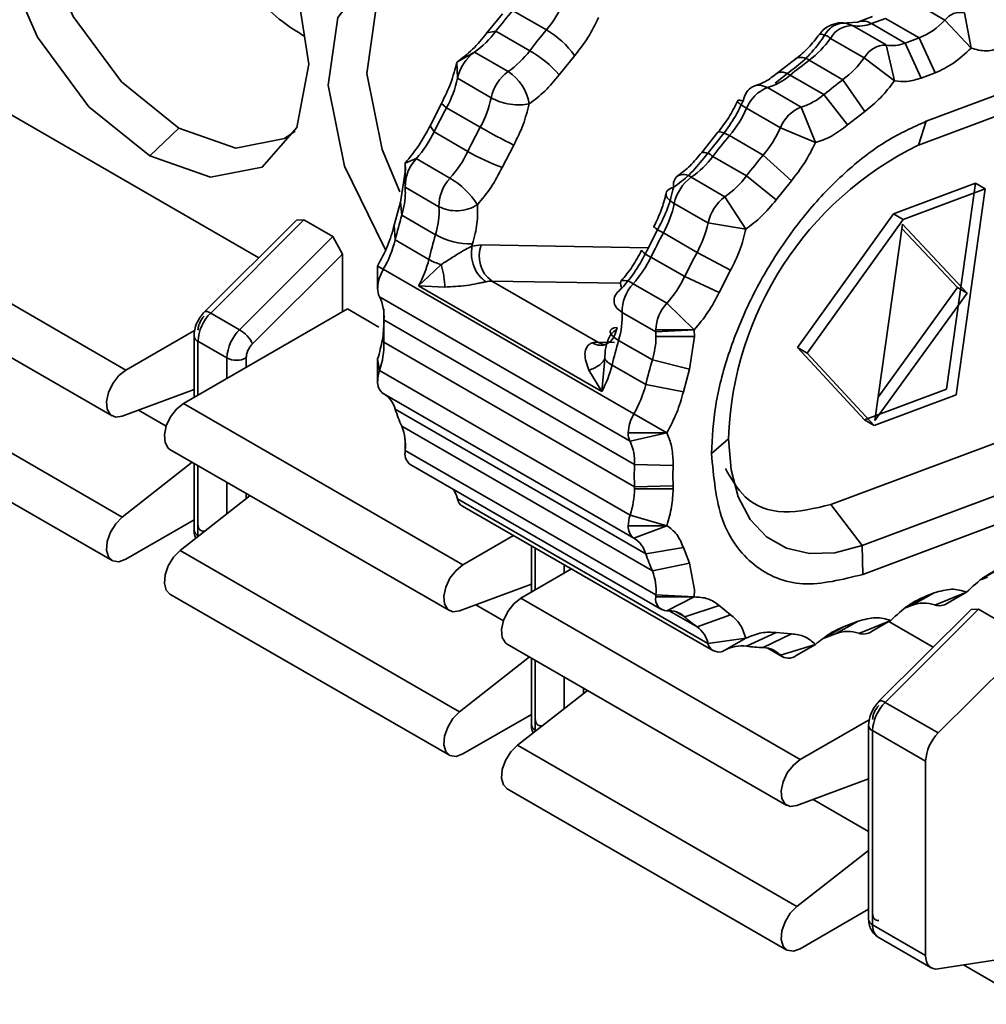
# Model space of a CAD drawing. Header units: millimetres. Extents: x 0 to 420, y 0 to 297.
# Tile 61 of 126: x 323.31 to 324.73, y 120.24 to 121.68. Entities that reach past the tile are written whole.
import ezdxf

# ---------------------------------------------------------------- set-up
doc = ezdxf.new("R2010")
doc.units = ezdxf.units.MM

msp = doc.modelspace()

# ---------------------------------------------------------------- linework, layer by layer
at = {"color": 7, "linetype": 'Continuous', "lineweight": 35}
for p, q in [((324.6372, 121.5313), (325.1943, 121.7394)), ((324.615, 121.7083), (324.6645, 121.6797)), ((324.0797, 121.6653), (324.0302, 121.6939)), ((324.6255, 121.496), (325.182, 121.704)), ((324.0151, 121.6889), (323.9925, 121.6609)), ((324.5378, 121.6771), (324.5363, 121.6765)), ((324.5584, 121.6848), (324.5378, 121.6771)), ((324.5567, 121.6746), (324.5774, 121.6823)), ((324.5774, 121.6823), (324.6268, 121.6538)), ((324.6645, 121.6797), (324.7029, 121.6387)), ((324.7029, 121.6387), (324.6932, 121.6904)), ((323.9925, 121.6609), (324.0057, 121.6634)), ((324.0057, 121.6634), (324.0552, 121.6348)), ((324.5367, 121.6766), (324.5131, 121.6752)), ((324.5784, 121.6432), (324.5289, 121.6718)), ((324.5567, 121.6746), (324.6062, 121.6461)), ((324.4807, 121.6593), (324.4803, 121.659)), ((324.4965, 121.6529), (324.546, 121.6244)), ((324.6062, 121.6461), (324.6268, 121.6538)), ((324.6268, 121.6538), (324.6502, 121.6024)), ((324.5906, 121.5907), (324.5784, 121.6432)), ((324.6062, 121.6461), (324.6296, 121.5947)), ((323.974, 121.6328), (323.9481, 121.618)), ((324.0235, 121.6042), (323.974, 121.6328)), ((324.0986, 121.5996), (324.1212, 121.6277)), ((324.446, 121.6232), (324.4185, 121.6019)), ((324.5149, 121.5923), (324.4654, 121.6209)), ((324.546, 121.6244), (324.5906, 121.5907)), ((323.9481, 121.618), (323.9491, 121.5943)), ((324.4409, 121.607), (324.4152, 121.587)), ((323.9491, 121.5943), (323.9986, 121.5657)), ((324.4375, 121.5991), (324.487, 121.5705)), ((324.547, 121.5458), (324.5149, 121.5923)), ((324.6502, 121.6024), (324.6296, 121.5947)), ((324.4536, 121.5522), (324.4041, 121.5807)), ((324.487, 121.5705), (324.5213, 121.5258)), ((323.9257, 121.5575), (323.909, 121.5248)), ((323.9331, 121.5511), (323.9257, 121.5575)), ((323.9826, 121.5225), (323.9331, 121.5511)), ((324.3735, 121.5503), (324.423, 121.5217)), ((324.4745, 121.5), (324.4536, 121.5522)), ((323.2927, 121.5416), (323.6575, 121.331)), ((324.547, 121.5458), (324.5213, 121.5258)), ((323.5402, 121.5212), (323.4977, 121.4804)), ((323.909, 121.5248), (323.9149, 121.5156)), ((324.423, 121.5217), (324.4745, 121.5)), ((324.6372, 121.5313), (324.6255, 121.496)), ((323.9149, 121.5156), (323.9644, 121.487)), ((324.3315, 121.5152), (324.3076, 121.4855)), ((324.3333, 121.5052), (324.3107, 121.4772)), ((324.3979, 121.4817), (324.3484, 121.5102)), ((324.4972, 120.9689), (325.9301, 121.5043)), ((324.015, 121.4636), (324.0318, 121.4963)), ((323.8887, 121.4764), (323.8724, 121.47)), ((323.9382, 121.4478), (323.8887, 121.4764)), ((324.3239, 121.4797), (324.3734, 121.4511)), ((324.4394, 121.444), (324.3979, 121.4817)), ((323.8728, 121.4601), (323.8724, 121.47)), ((323.8724, 121.47), (323.8724, 121.468)), ((323.8724, 121.4681), (323.8724, 121.4373)), ((323.8728, 121.4601), (323.8654, 121.4124)), ((324.3417, 121.4205), (324.2922, 121.4491)), ((324.3734, 121.4511), (324.4168, 121.4159)), ((323.8725, 121.4345), (323.922, 121.4059)), ((324.4394, 121.444), (324.4168, 121.4159)), ((324.5891, 121.3953), (324.7094, 121.4402)), ((324.7235, 121.4321), (324.6033, 121.3871)), ((324.7094, 121.4402), (324.667, 121.138)), ((324.6811, 121.1298), (324.7235, 121.4321)), ((324.7235, 121.4321), (324.7094, 121.4402)), ((324.3724, 121.3731), (324.3417, 121.4205)), ((323.0523, 121.4028), (323.4624, 121.166)), ((323.8654, 121.4124), (323.8565, 121.379)), ((323.8675, 121.3934), (323.8654, 121.4124)), ((324.2673, 121.4106), (324.3168, 121.382)), ((323.917, 121.3648), (323.8675, 121.3934)), ((324.448, 121.1993), (324.5891, 121.3953)), ((324.6033, 121.3871), (324.5891, 121.3953)), ((323.7129, 121.3862), (323.5778, 121.2514)), ((323.724, 121.3865), (323.5871, 121.2498)), ((323.7129, 121.3862), (323.724, 121.3865)), ((323.724, 121.3865), (323.7664, 121.362)), ((323.8565, 121.379), (323.8578, 121.3571)), ((324.2439, 121.3739), (324.2272, 121.3411)), ((324.3168, 121.382), (324.3724, 121.3731)), ((324.6033, 121.3871), (324.4622, 121.1911)), ((324.5618, 121.0919), (324.6023, 121.3801)), ((324.6015, 121.3741), (324.683, 121.2872)), ((324.6023, 121.3801), (324.6972, 121.279)), ((323.7664, 121.362), (323.6295, 121.2253)), ((323.7664, 121.362), (323.7806, 121.3364)), ((324.3008, 121.3389), (324.2513, 121.3674)), ((323.8578, 121.3571), (323.9073, 121.3285)), ((323.9714, 121.3512), (323.9705, 121.3479)), ((323.9705, 121.3479), (323.9842, 121.3497)), ((323.0323, 121.3355), (323.4424, 121.0987)), ((323.6485, 121.2046), (323.7806, 121.3364)), ((323.7806, 121.3364), (323.7806, 121.2517)), ((324.2331, 121.3319), (324.2826, 121.3033)), ((324.35, 121.3126), (324.3008, 121.3389)), ((323.8404, 121.314), (323.8321, 121.3188)), ((323.8321, 121.2861), (323.8321, 121.3188)), ((323.9069, 121.3033), (323.9253, 121.321)), ((324.2081, 121.1018), (323.8404, 121.314)), ((323.8922, 121.2896), (323.9069, 121.3033)), ((324.2826, 121.3033), (324.3332, 121.2799)), ((324.35, 121.3126), (324.3332, 121.2799)), ((323.8922, 121.2896), (324.1609, 121.1345)), ((323.9306, 121.288), (323.8922, 121.2896)), ((324.1551, 121.207), (323.9995, 121.2968)), ((324.2564, 121.2641), (324.2069, 121.2927)), ((324.5667, 121.1263), (324.683, 121.2872)), ((324.683, 121.2872), (324.6972, 121.279)), ((323.8347, 121.2738), (324.2024, 121.0616)), ((324.6972, 121.279), (324.5618, 121.0919)), ((324.2966, 121.225), (324.2564, 121.2641)), ((323.7876, 121.2558), (323.5472, 121.117)), ((323.5871, 121.2498), (323.6295, 121.2253)), ((323.7876, 121.2558), (323.834, 121.2291)), ((323.841, 121.2559), (323.8413, 121.241)), ((323.841, 121.2232), (323.841, 121.2473)), ((324.1907, 121.2508), (324.2402, 121.2222)), ((324.209, 121.0275), (323.8413, 121.2398)), ((323.5635, 121.2244), (323.4624, 121.166)), ((323.5626, 121.2166), (323.5626, 121.1259)), ((324.1836, 121.2287), (324.1826, 121.2254)), ((324.2401, 121.225), (324.2966, 121.225)), ((324.2402, 121.2222), (324.2966, 121.225)), ((324.2405, 121.2152), (324.297, 121.2152)), ((324.297, 121.2152), (324.2896, 121.1675)), ((324.2966, 121.225), (324.297, 121.2152)), ((323.5684, 121.2084), (323.6109, 121.1839)), ((323.8413, 121.2071), (324.209, 120.9948)), ((324.2352, 121.1811), (324.1857, 121.2097)), ((323.4574, 120.9504), (323.0473, 121.1871)), ((324.5467, 121.093), (324.448, 121.1993)), ((324.4622, 121.1911), (324.448, 121.1993)), ((324.5609, 121.0849), (324.4622, 121.1911)), ((323.8347, 121.1654), (323.8321, 121.1827)), ((323.8321, 121.15), (323.8321, 121.1827)), ((324.1654, 121.1824), (324.1609, 121.1345)), ((324.176, 121.1734), (324.2255, 121.1448)), ((324.2896, 121.1675), (324.2352, 121.1811)), ((324.2024, 120.9531), (323.8347, 121.1654)), ((324.1609, 121.1345), (324.1422, 121.1659)), ((324.2896, 121.1675), (324.2807, 121.1341)), ((324.2255, 121.1448), (324.2807, 121.1341)), ((323.4574, 121.0984), (323.5626, 121.1375)), ((323.8404, 121.1317), (324.2081, 120.9194)), ((324.667, 121.138), (324.5467, 121.093)), ((324.6811, 121.1298), (324.5609, 121.0849)), ((323.0323, 121.1232), (323.4424, 120.8864)), ((323.5472, 121.117), (323.9573, 120.8803)), ((325.0996, 121.1168), (324.5431, 120.9088)), ((324.2255, 120.8965), (323.8578, 121.1088)), ((324.2563, 121.0739), (324.2081, 121.1018)), ((324.5467, 121.093), (324.5609, 121.0849)), ((323.8675, 121.0836), (324.2352, 120.8713)), ((324.2563, 121.0739), (324.1998, 121.0739)), ((324.2024, 121.0616), (324.2563, 121.0739)), ((325.101, 121.0744), (324.5439, 120.8662)), ((323.8724, 121.0454), (323.8724, 121.064)), ((323.8725, 121.0483), (323.8725, 121.0564)), ((324.347, 121.0654), (324.3219, 121.0436)), ((323.5272, 121.0497), (323.9374, 120.813)), ((324.2402, 120.836), (323.8725, 121.0483)), ((323.5601, 121.0307), (323.4574, 120.9504)), ((323.5626, 121.0293), (323.5626, 120.9317)), ((323.8807, 121.0271), (324.2484, 120.8148)), ((324.2656, 121.0262), (324.209, 121.0275)), ((324.2657, 121.0308), (324.2656, 121.0262)), ((324.2656, 121.0262), (324.2653, 121.011)), ((324.2653, 121.011), (324.2656, 120.9961)), ((324.209, 120.9948), (324.2656, 120.9961)), ((324.2091, 120.9916), (324.2657, 120.9916)), ((324.2656, 120.9961), (324.2657, 120.9916)), ((323.645, 120.9818), (323.5423, 120.9014)), ((324.3168, 120.7647), (323.9491, 120.977)), ((324.5431, 120.9088), (324.4972, 120.9689)), ((323.9564, 120.9665), (324.3241, 120.7543)), ((323.4624, 120.8884), (323.5626, 120.9463)), ((323.5613, 120.9455), (323.5626, 120.9448)), ((324.2563, 120.9377), (324.2024, 120.9531)), ((324.2563, 120.9377), (324.1998, 120.9377)), ((324.2081, 120.9194), (324.2563, 120.9377)), ((324.0316, 120.9231), (323.9573, 120.8803)), ((323.9524, 120.6646), (323.5423, 120.9014)), ((324.0576, 120.9081), (324.0576, 120.8402)), ((324.2807, 120.9056), (324.2255, 120.8965)), ((324.2807, 120.9056), (324.2896, 120.8825)), ((324.5431, 120.9088), (324.5439, 120.8662)), ((324.2352, 120.8713), (324.2896, 120.8825)), ((324.2896, 120.8825), (324.297, 120.8434)), ((324.1164, 120.8742), (324.0422, 120.8313)), ((324.7269, 120.862), (324.7181, 120.8587)), ((323.9524, 120.8126), (324.0576, 120.8517)), ((324.297, 120.8434), (324.2966, 120.8331)), ((324.6155, 120.8204), (324.6487, 120.8391)), ((324.6377, 120.835), (324.6487, 120.8391)), ((324.6964, 120.8403), (324.6496, 120.8213)), ((324.6682, 120.824), (324.6962, 120.8402)), ((323.5272, 120.8374), (323.9374, 120.6007)), ((324.0422, 120.8313), (324.4523, 120.5945)), ((324.2966, 120.8331), (324.2401, 120.8331)), ((324.2966, 120.8331), (324.2402, 120.836)), ((324.2564, 120.8129), (324.2966, 120.8331)), ((324.3332, 120.8205), (324.2826, 120.8039)), ((324.3332, 120.8205), (324.35, 120.8071)), ((324.7028, 120.8147), (324.5677, 120.68)), ((324.714, 120.815), (324.577, 120.6784)), ((324.6155, 120.8204), (324.6067, 120.8171)), ((324.7028, 120.8147), (324.714, 120.815)), ((324.714, 120.815), (324.7917, 120.7701)), ((324.3008, 120.7894), (324.35, 120.8071)), ((324.5041, 120.7788), (324.5373, 120.7974)), ((324.5166, 120.7897), (324.5373, 120.7974)), ((324.585, 120.7987), (324.5382, 120.7797)), ((324.5567, 120.7824), (324.5848, 120.7986)), ((324.5823, 120.7971), (324.6474, 120.7595)), ((324.3724, 120.7726), (324.3168, 120.7647)), ((324.3417, 120.7549), (324.3724, 120.7726)), ((324.4168, 120.7809), (324.3734, 120.7609)), ((324.3979, 120.7587), (324.4394, 120.7789)), ((324.4168, 120.7809), (324.4394, 120.7789)), ((324.5041, 120.7788), (324.4859, 120.772)), ((324.7917, 120.7701), (324.6548, 120.6335)), ((324.0222, 120.764), (324.4323, 120.5272)), ((324.4036, 120.7582), (324.4262, 120.7451)), ((324.4745, 120.7634), (324.423, 120.7477)), ((324.4462, 120.7471), (324.4745, 120.7634)), ((324.0551, 120.745), (323.9524, 120.6646)), ((324.0576, 120.7436), (324.0576, 120.6459)), ((324.14, 120.696), (324.0373, 120.6156)), ((324.6548, 120.6335), (324.577, 120.6784)), ((323.9573, 120.6027), (324.0576, 120.6605)), ((324.0563, 120.6598), (324.0576, 120.6591)), ((324.5535, 120.6529), (324.4523, 120.5945)), ((324.5525, 120.6451), (324.5525, 120.3602)), ((324.6362, 120.592), (324.5584, 120.6369)), ((324.5584, 120.6369), (324.5584, 120.352)), ((324.4474, 120.3789), (324.0373, 120.6156)), ((324.6362, 120.592), (324.6362, 120.3071)), ((324.4474, 120.5269), (324.5525, 120.566)), ((324.0222, 120.5517), (324.4323, 120.3149)), ((324.5525, 120.4612), (324.4474, 120.3789)), ((324.4523, 120.3169), (324.5525, 120.3748)), ((324.5513, 120.3741), (324.5525, 120.3733)), ((324.6362, 120.3071), (324.5584, 120.352)), ((324.5667, 120.3337), (324.6445, 120.2888)), ((324.6548, 120.2872), (324.7917, 120.3087)), ((324.6917, 120.293), (324.7917, 120.2352))]:
    msp.add_line(p, q, dxfattribs=at)
at = {"color": 8, "linetype": 'Continuous', "lineweight": 35}
for p, q in [((323.9842, 121.3497), (324.2295, 121.3456)), ((323.9995, 121.2968), (324.1871, 121.2937)), ((323.8413, 121.2398), (323.8413, 121.2461)), ((323.5684, 121.1293), (323.5684, 121.2084)), ((324.1797, 121.2066), (324.1551, 121.207)), ((323.6109, 121.1839), (323.6109, 121.1538)), ((323.6392, 121.1701), (323.6392, 121.1839)), ((323.5218, 121.0839), (323.4813, 121.1072)), ((323.5684, 120.9235), (323.5684, 121.0259)), ((323.6109, 121.0015), (323.6109, 120.9551)), ((323.6392, 120.9772), (323.6392, 120.9851)), ((323.5697, 120.9228), (323.5684, 120.9235)), ((323.5685, 120.9219), (323.5684, 120.9235)), ((324.0634, 120.8435), (324.0634, 120.9048)), ((324.1058, 120.8803), (324.1058, 120.868)), ((324.7491, 120.8766), (324.7196, 120.86)), ((324.6377, 120.835), (324.6082, 120.8183)), ((324.0167, 120.7981), (323.9763, 120.8215)), ((324.26, 120.8129), (324.3008, 120.7894)), ((324.2826, 120.8039), (324.2699, 120.8112)), ((324.5166, 120.7897), (324.4883, 120.7738)), ((324.423, 120.7477), (324.4055, 120.7578)), ((324.0634, 120.6378), (324.0634, 120.7402)), ((324.1058, 120.7157), (324.1058, 120.6693)), ((324.1341, 120.6914), (324.1341, 120.6994)), ((324.0646, 120.6371), (324.0634, 120.6378)), ((324.0635, 120.6361), (324.0634, 120.6378)), ((324.5525, 120.4888), (324.4713, 120.5358))]:
    msp.add_line(p, q, dxfattribs=at)
at = {"color": 7, "linetype": 'Continuous', "lineweight": 35, "flags": 128}
for points in [[(323.4977, 121.4804), (323.4084, 121.5524), (323.3327, 121.6545), (323.2821, 121.7711), (323.2644, 121.8845), (323.2821, 121.9774), (323.3327, 122.0356), (323.4084, 122.0503), (323.4977, 122.0193)], [(323.4026, 122.0508), (323.3852, 122.0428), (323.3376, 121.9881), (323.321, 121.9008), (323.3376, 121.7943), (323.3852, 121.6848), (323.4563, 121.5889), (323.5402, 121.5212)], [(323.4977, 122.0193), (323.587, 121.9472), (323.6627, 121.8451), (323.7133, 121.7285), (323.7311, 121.6151), (323.7133, 121.5222), (323.6627, 121.464), (323.587, 121.4493), (323.4977, 121.4804)], [(323.8436, 121.3428), (323.8414, 121.3463), (323.7835, 121.4654), (323.7597, 121.5842), (323.7737, 121.6836), (323.8234, 121.7472), (323.9005, 121.7648), (323.9927, 121.7335)], [(323.8975, 121.765), (323.8761, 121.7545), (323.8294, 121.6948), (323.8162, 121.6014), (323.8386, 121.4898), (323.8646, 121.4279)], [(323.5402, 121.5212), (323.624, 121.492), (323.6952, 121.5058), (323.7108, 121.5169)], [(324.1906, 121.2863), (324.1888, 121.2904), (324.1882, 121.2937), (324.1887, 121.2961), (324.1896, 121.2971)], [(324.1857, 121.2097), (324.1807, 121.2129), (324.1768, 121.2162), (324.1744, 121.2192), (324.1733, 121.222), (324.1738, 121.2245), (324.1757, 121.2265), (324.179, 121.2279), (324.1836, 121.2287)], [(323.4624, 121.166), (323.4521, 121.1579), (323.4433, 121.1464), (323.437, 121.1332), (323.4342, 121.12), (323.4352, 121.1086), (323.4399, 121.1005), (323.4477, 121.097), (323.4574, 121.0984)], [(323.5472, 121.117), (323.537, 121.1089), (323.5281, 121.0974), (323.5219, 121.0842), (323.5191, 121.071), (323.5201, 121.0596), (323.5248, 121.0516), (323.5272, 121.0497)], [(324.347, 121.0654), (324.3506, 121.0199), (324.3613, 120.98), (324.3788, 120.9468), (324.4025, 120.9214), (324.4318, 120.9045), (324.4656, 120.8967), (324.5031, 120.8981), (324.5431, 120.9088)], [(323.4574, 120.9504), (323.4477, 120.9405), (323.4399, 120.928), (323.4352, 120.9145), (323.4342, 120.9019), (323.437, 120.892), (323.4433, 120.8859), (323.4521, 120.8847), (323.4624, 120.8884)], [(323.5423, 120.9014), (323.5325, 120.8915), (323.5248, 120.879), (323.5201, 120.8655), (323.5191, 120.8529), (323.5219, 120.843), (323.5272, 120.8374)], [(323.9573, 120.8803), (323.9471, 120.8721), (323.9382, 120.8607), (323.932, 120.8474), (323.9292, 120.8342), (323.9302, 120.8228), (323.9349, 120.8148), (323.9426, 120.8112), (323.9524, 120.8126)], [(324.0422, 120.8313), (324.032, 120.8232), (324.0231, 120.8117), (324.0168, 120.7985), (324.014, 120.7852), (324.015, 120.7738), (324.0197, 120.7658), (324.0222, 120.764)], [(323.9524, 120.6646), (323.9426, 120.6547), (323.9349, 120.6422), (323.9302, 120.6288), (323.9292, 120.6162), (323.932, 120.6062), (323.9382, 120.6002), (323.9471, 120.599), (323.9573, 120.6027)], [(324.0373, 120.6156), (324.0275, 120.6058), (324.0197, 120.5932), (324.015, 120.5798), (324.014, 120.5672), (324.0168, 120.5572), (324.0222, 120.5517)], [(324.4523, 120.5945), (324.4421, 120.5864), (324.4332, 120.5749), (324.427, 120.5617), (324.4241, 120.5485), (324.4252, 120.5371), (324.4299, 120.5291), (324.4376, 120.5255), (324.4474, 120.5269)], [(324.4474, 120.3789), (324.4376, 120.369), (324.4299, 120.3565), (324.4252, 120.343), (324.4241, 120.3304), (324.427, 120.3205), (324.4332, 120.3145), (324.4421, 120.3132), (324.4523, 120.3169)], [(324.5651, 120.3348), (324.5662, 120.334), (324.5667, 120.3337)], [(324.6362, 120.3071), (324.6365, 120.3023), (324.6375, 120.2981), (324.6391, 120.2944), (324.6413, 120.2913), (324.644, 120.2891), (324.6472, 120.2876), (324.6509, 120.287), (324.6548, 120.2872)]]:
    msp.add_lwpolyline(points, dxfattribs=at)
at = {"color": 8, "linetype": 'Continuous', "lineweight": 35, "flags": 128}
for points in [[(324.4375, 121.5991), (324.4321, 121.6017), (324.4271, 121.6032), (324.4228, 121.6034), (324.4193, 121.6023), (324.4186, 121.6019)], [(324.3484, 121.5102), (324.3432, 121.513), (324.3386, 121.5149), (324.3349, 121.5157), (324.3323, 121.5155), (324.3315, 121.5152)], [(323.5778, 121.2514), (323.5785, 121.2519), (323.58, 121.2523), (323.582, 121.252), (323.5844, 121.2512), (323.5871, 121.2498)], [(324.1649, 121.2037), (324.1608, 121.2045), (324.1551, 121.207)], [(324.5677, 120.68), (324.5684, 120.6804), (324.57, 120.6808), (324.572, 120.6805), (324.5743, 120.6797), (324.577, 120.6784)]]:
    msp.add_lwpolyline(points, dxfattribs=at)
at = {"color": 7, "linetype": 'Continuous', "lineweight": 35}
for centre, radius, start, end in [((324.6476, 121.1725), 0.8081, 139.8176, 142.5932), ((323.9491, 121.7751), 0.1706, 319.9534, 335.871), ((324.5864, 121.7527), 0.1069, 292.2115, 316.8833), ((324.6871, 121.6628), 0.0282, 77.6158, 143.3635), ((323.8947, 121.7466), 0.1387, 304.8702, 323.1597), ((324.6971, 121.1439), 0.8081, 139.8176, 142.5932), ((324.0125, 121.5498), 0.1337, 35.6468, 59.8262), ((324.5284, 121.6354), 0.0363, 89.2411, 151.1588), ((324.5379, 121.7206), 0.0497, 259.5292, 292.3093), ((324.3785, 121.7365), 0.1446, 306.9425, 324.7248), ((323.9442, 121.718), 0.1387, 304.8701, 323.1598), ((323.9658, 121.4803), 0.1785, 41.9376, 59.9484), ((324.5779, 121.6068), 0.0363, 89.2411, 151.1588), ((324.5874, 121.692), 0.0497, 259.5292, 292.3093), ((324.0117, 121.5811), 0.0639, 126.097, 168.1192), ((324.8188, 121.1396), 0.597, 126.2884, 129.6847), ((324.428, 121.7079), 0.1446, 306.9425, 324.7248), ((323.7947, 121.6271), 0.1579, 331.2525, 348.0204), ((324.0612, 121.5525), 0.0639, 126.097, 168.1192), ((323.9882, 121.5477), 0.0667, 7.8127, 58.0017), ((324.3783, 121.6672), 0.0903, 286.5802, 310.9813), ((324.8683, 121.1111), 0.597, 126.2884, 129.6847), ((324.4234, 121.5308), 0.0535, 111.1603, 158.7017), ((323.8442, 121.5985), 0.1579, 331.2525, 348.0204), ((324.4278, 121.6387), 0.0903, 286.5802, 310.9813), ((324.6888, 121.1418), 0.8594, 151.56, 154.2235), ((324.2178, 121.62), 0.1706, 319.9534, 335.871), ((324.4729, 121.5022), 0.0535, 111.1603, 158.7017), ((324.7383, 121.1133), 0.8594, 151.56, 154.2235), ((324.3936, 122.2343), 0.8219, 239.9951, 243.883), ((324.2673, 121.5914), 0.1706, 319.9534, 335.871), ((323.7624, 121.5889), 0.1692, 318.297, 334.3066), ((324.9658, 120.9888), 0.8081, 139.8176, 142.5932), ((324.8446, 121.049), 0.4979, 116.1138, 178.1025), ((323.9327, 121.4352), 0.0602, 136.8979, 180.691), ((323.8119, 121.5603), 0.1692, 318.297, 334.3066), ((324.1176, 121.7523), 0.3064, 239.997, 250.4475), ((324.2129, 121.5629), 0.1387, 304.8702, 323.1597), ((325.0153, 120.9602), 0.8081, 139.8176, 142.5932), ((323.9822, 121.4066), 0.0602, 136.8979, 180.691), ((323.8793, 121.3469), 0.1168, 31.9397, 59.712), ((324.2834, 121.4377), 0.0174, 128.7007, 191.2795), ((324.3299, 121.3974), 0.0639, 126.097, 168.1192), ((324.2624, 121.5343), 0.1387, 304.8702, 323.1597), ((323.7845, 121.4275), 0.0882, 359.9512, 4.5382), ((323.7512, 121.4289), 0.1216, 343.0277, 359.3124), ((324.3794, 121.3689), 0.0639, 126.097, 168.1192), ((323.8073, 121.399), 0.1149, 342.674, 3.4222), ((324.1129, 121.4434), 0.1579, 331.2525, 348.0204), ((324.554, 121.1909), 0.7157, 163.5637, 166.5733), ((324.1624, 121.4148), 0.1579, 331.2525, 348.0204), ((324.6035, 121.1623), 0.7157, 163.5637, 166.5733), ((323.9687, 121.456), 0.1048, 240.4297, 271.5006), ((325.007, 120.9581), 0.8594, 151.56, 154.2235), ((323.7005, 121.3957), 0.1619, 329.7166, 346.2021), ((324.0257, 121.3331), 0.0447, 158.2097, 234.1866), ((324.0806, 121.4052), 0.1692, 318.297, 334.3066), ((325.0565, 120.9296), 0.8594, 151.56, 154.2235), ((323.7515, 121.3666), 0.1604, 331.302, 346.2526), ((323.9485, 121.4021), 0.0844, 240.7883, 254.0303), ((323.8898, 121.2841), 0.0577, 148.8142, 178.0409), ((324.1301, 121.3766), 0.1692, 318.297, 334.3066), ((323.9992, 121.2663), 0.0305, 89.5079, 105.1136), ((324.2509, 121.2515), 0.0602, 136.8979, 180.691), ((323.8584, 121.2854), 0.0264, 178.4234, 206.0195), ((323.7733, 121.2442), 0.0682, 356.2429, 25.7089), ((324.3021, 121.222), 0.0621, 137.3411, 177.2062), ((323.6309, 121.2052), 0.0625, 134.5185, 177.1075), ((324.076, 121.2439), 0.1149, 342.674, 3.4222), ((324.3263, 121.2232), 0.4853, 178.0407, 179.991), ((323.6733, 121.1808), 0.0625, 134.5185, 177.1075), ((323.605, 121.1838), 0.0482, 25.5525, 59.433), ((324.2981, 121.2232), 0.457, 179.9891, 182.019), ((324.1189, 121.2166), 0.1216, 343.0277, 359.3124), ((324.2752, 121.225), 0.0351, 179.9421, 184.5478), ((324.1522, 121.2152), 0.0882, 359.9512, 4.5382), ((323.7196, 121.205), 0.1218, 341.0168, 0.9747), ((324.1548, 121.1765), 0.0305, 89.5134, 105.1048), ((324.8722, 121.0072), 0.7157, 163.5637, 166.5733), ((323.625, 121.2112), 0.0307, 242.6091, 297.3903), ((324.0202, 121.2115), 0.1604, 331.3018, 346.2528), ((324.9217, 120.9786), 0.7157, 163.5637, 166.5733), ((323.882, 121.1493), 0.0499, 161.1744, 179.1657), ((323.8521, 121.148), 0.0201, 174.3606, 234.4153), ((324.0682, 121.1834), 0.1619, 329.7166, 346.2021), ((323.8195, 121.0977), 0.0399, 16.0791, 58.4034), ((324.1083, 121.1908), 0.2636, 198.1428, 204.0006), ((324.2575, 121.0719), 0.0577, 148.8142, 178.0409), ((323.799, 121.0559), 0.0739, 354.1209, 22.033), ((324.2261, 121.0731), 0.0264, 178.4234, 206.0195), ((324.141, 121.032), 0.0682, 356.2429, 25.7089), ((323.8922, 121.0433), 0.02, 174.1047, 234.5827), ((323.9125, 121.0453), 0.0401, 175.7446, 179.9602), ((324.6799, 121.0111), 0.4712, 178.0113, 181.9887), ((323.9003, 120.9645), 0.0504, 14.3576, 31.7494), ((324.0843, 120.9934), 0.1248, 341.1726, 359.1663), ((324.1176, 120.9916), 0.0915, 359.9881, 2.0162), ((323.965, 120.9803), 0.0162, 191.9237, 238.1798), ((324.2497, 120.937), 0.0499, 161.1744, 179.1657), ((324.2198, 120.9358), 0.0201, 174.3606, 234.4153), ((324.1872, 120.8854), 0.0399, 16.0791, 58.4034), ((324.476, 120.9786), 0.2636, 198.1428, 204.0006), ((324.1667, 120.8436), 0.0739, 354.1209, 22.033), ((324.257, 120.8301), 0.0172, 169.83, 268.2606), ((324.2802, 120.8331), 0.0401, 175.7446, 179.9602), ((324.2588, 120.7774), 0.0356, 48.1252, 93.8097), ((324.6337, 120.7783), 0.0459, 69.6732, 113.3592), ((324.656, 120.842), 0.0217, 252.7256, 303.8426), ((324.3979, 120.9296), 0.1706, 227.4636, 235.2935), ((324.2755, 120.7554), 0.0424, 12.6872, 53.3217), ((324.5222, 120.7367), 0.0459, 69.6686, 113.3613), ((324.5446, 120.8004), 0.0217, 252.7322, 303.8404), ((324.3326, 120.7684), 0.0162, 193.0602, 304.1635), ((324.3673, 120.7061), 0.0552, 83.6795, 117.6564), ((324.4036, 120.9601), 0.2014, 261.3868, 268.3958), ((324.3976, 120.7239), 0.0348, 43.0342, 89.4355), ((324.435, 120.7614), 0.0182, 228.9086, 308.2709), ((324.6208, 120.6338), 0.0625, 134.5185, 177.1075), ((324.6986, 120.5889), 0.0625, 134.5185, 177.1075)]:
    msp.add_arc(centre, radius, start, end, dxfattribs=at)
at = {"color": 8, "linetype": 'Continuous', "lineweight": 35}
for centre, radius, start, end in [((324.5447, 121.6563), 0.0219, 56.7322, 108.3927), ((324.479, 121.632), 0.0273, 50.0658, 86.4761), ((324.4538, 121.607), 0.018, 50.1681, 115.9142), ((324.3086, 121.4625), 0.023, 48.4323, 92.3647), ((324.2805, 121.434), 0.0191, 52.3879, 114.8137), ((324.291, 121.446), 0.0881, 232.2125, 243.1614), ((324.2463, 121.3643), 0.035, 219.8458, 247.8537), ((324.1938, 121.2775), 0.02, 49.0456, 102.0293), ((323.5718, 121.217), 0.00922, 182.6071, 248.6959), ((323.5726, 120.9327), 0.0101, 185.6981, 245.6245), ((324.0676, 120.6469), 0.0101, 185.7009, 245.6216), ((324.5617, 120.6455), 0.00922, 182.6105, 248.6925), ((324.5625, 120.3612), 0.0101, 185.7009, 245.6216), ((324.5791, 120.3502), 0.0208, 174.8443, 227.7925)]:
    msp.add_arc(centre, radius, start, end, dxfattribs=at)
at = {"color": 7, "linetype": 'Continuous', "lineweight": 35}
for points, knots in [([(323.571, 121.8396), (323.5879, 121.8092), (323.6217, 121.7485), (323.6782, 121.6847), (323.7135, 121.6629), (323.7242, 121.6564)], [0, 0, 0, 0, 0.410653, 0.821316, 1, 1, 1, 1]), ([(324.1212, 121.6277), (324.128, 121.6363), (324.1416, 121.6536), (324.1514, 121.6737), (324.1563, 121.6837)], [0, 0, 0, 0, 0.500001, 1, 1, 1, 1]), ([(324.5214, 121.6743), (324.5206, 121.6746), (324.5153, 121.6766), (324.5046, 121.6754), (324.4928, 121.6709), (324.4848, 121.6648), (324.4817, 121.6604), (324.4806, 121.6588)], [0, 0, 0, 0, 0.055518, 0.362245, 0.655848, 0.872321, 1, 1, 1, 1]), ([(324.4845, 121.6519), (324.487, 121.6564), (324.4921, 121.6654), (324.504, 121.6736), (324.517, 121.6765), (324.5249, 121.6733), (324.5289, 121.6718)], [0, 0, 0, 0, 0.249999, 0.500005, 0.749991, 1, 1, 1, 1]), ([(323.9925, 121.6609), (323.9856, 121.6524), (323.9717, 121.6356), (323.956, 121.6238), (323.9481, 121.618)], [0, 0, 0, 0, 0.500001, 1, 1, 1, 1]), ([(324.4845, 121.6519), (324.4778, 121.6432), (324.4643, 121.6258), (324.4487, 121.6133), (324.4409, 121.607)], [0, 0, 0, 0, 0.499997, 1, 1, 1, 1]), ([(324.4807, 121.6593), (324.4752, 121.6522), (324.4644, 121.6382), (324.4521, 121.6282), (324.446, 121.6232)], [0, 0, 0, 0, 0.501885, 1, 1, 1, 1]), ([(324.7029, 121.6387), (324.6943, 121.6307), (324.6771, 121.6147), (324.6592, 121.6065), (324.6502, 121.6024)], [0, 0, 0, 0, 0.5, 1, 1, 1, 1]), ([(324.7507, 121.64), (324.7419, 121.6374), (324.7244, 121.6324), (324.7101, 121.6366), (324.7029, 121.6387)], [0, 0, 0, 0, 0.4999976, 1, 1, 1, 1]), ([(323.9481, 121.618), (323.9456, 121.6078), (323.9406, 121.5876), (323.9307, 121.5676), (323.9257, 121.5575)], [0, 0, 0, 0, 0.500001, 1, 1, 1, 1]), ([(324.0542, 121.5567), (324.0621, 121.5626), (324.0778, 121.5743), (324.0917, 121.5912), (324.0986, 121.5996)], [0, 0, 0, 0, 0.5, 1, 1, 1, 1]), ([(324.4185, 121.6019), (324.4127, 121.5974), (324.401, 121.5884), (324.3899, 121.5848), (324.3844, 121.5829)], [0, 0, 0, 0, 0.504369, 1, 1, 1, 1]), ([(324.5906, 121.5907), (324.5838, 121.582), (324.5703, 121.5646), (324.5548, 121.5521), (324.547, 121.5458)], [0, 0, 0, 0, 0.499998, 1, 1, 1, 1]), ([(324.6296, 121.5947), (324.6227, 121.5926), (324.6088, 121.5883), (324.5967, 121.5899), (324.5906, 121.5907)], [0, 0, 0, 0, 0.4999998, 1, 1, 1, 1]), ([(324.3684, 121.5613), (324.3698, 121.5657), (324.3726, 121.5746), (324.3816, 121.5827), (324.3926, 121.5855), (324.4002, 121.5823), (324.4041, 121.5807)], [0, 0, 0, 0, 0.250002, 0.500004, 0.749989, 1, 1, 1, 1]), ([(324.0542, 121.5567), (324.0502, 121.556), (324.0422, 121.5546), (324.0266, 121.5559), (324.011, 121.5596), (324.0027, 121.5637), (323.9986, 121.5657)], [0, 0, 0, 0, 0.25, 0.499993, 0.749994, 1, 1, 1, 1]), ([(324.3735, 121.5503), (324.3702, 121.5523), (324.3635, 121.5564), (324.3595, 121.5606), (324.3606, 121.5626), (324.3658, 121.5617), (324.3684, 121.5613)], [0, 0, 0, 0, 0.250009, 0.499993, 0.749995, 1, 1, 1, 1]), ([(324.0318, 121.4963), (324.0368, 121.5063), (324.0468, 121.5263), (324.0517, 121.5466), (324.0542, 121.5567)], [0, 0, 0, 0, 0.499999, 1, 1, 1, 1]), ([(324.3601, 121.5609), (324.3561, 121.5527), (324.3481, 121.5363), (324.337, 121.5222), (324.3315, 121.5151)], [0, 0, 0, 0, 0.500269, 1, 1, 1, 1]), ([(324.3684, 121.5613), (324.3635, 121.5512), (324.3537, 121.5312), (324.3401, 121.5139), (324.3333, 121.5052)], [0, 0, 0, 0, 0.499999, 1, 1, 1, 1]), ([(323.909, 121.5248), (323.9037, 121.5149), (323.8933, 121.4951), (323.8794, 121.4783), (323.8724, 121.47)], [0, 0, 0, 0, 0.500003, 1, 1, 1, 1]), ([(324.3219, 121.0436), (324.3231, 121.0669), (324.3256, 121.1135), (324.3453, 121.1893), (324.3757, 121.2651), (324.4165, 121.3378), (324.4655, 121.404), (324.5205, 121.4602), (324.5789, 121.5051), (324.6178, 121.5225), (324.6372, 121.5313)], [0, 0, 0, 0, 0.125, 0.25, 0.375, 0.5, 0.625, 0.75, 0.875, 1, 1, 1, 1]), ([(324.5213, 121.5258), (324.5135, 121.5198), (324.4978, 121.508), (324.4823, 121.5027), (324.4745, 121.5)], [0, 0, 0, 0, 0.499999, 1, 1, 1, 1]), ([(324.4745, 121.5), (324.4696, 121.49), (324.4597, 121.47), (324.4461, 121.4527), (324.4394, 121.444)], [0, 0, 0, 0, 0.500001, 1, 1, 1, 1]), ([(324.3107, 121.4772), (324.3038, 121.4687), (324.2899, 121.4518), (324.2742, 121.4401), (324.2663, 121.4343)], [0, 0, 0, 0, 0.5, 1, 1, 1, 1]), ([(324.3076, 121.4855), (324.302, 121.4787), (324.2909, 121.465), (324.2785, 121.4558), (324.2723, 121.4511)], [0, 0, 0, 0, 0.502161, 1, 1, 1, 1]), ([(323.9784, 121.4087), (323.9854, 121.4171), (323.9994, 121.4338), (324.0098, 121.4537), (324.015, 121.4636)], [0, 0, 0, 0, 0.5, 1, 1, 1, 1]), ([(324.2663, 121.4343), (324.2639, 121.4241), (324.2589, 121.4039), (324.2489, 121.3839), (324.2439, 121.3739)], [0, 0, 0, 0, 0.500001, 1, 1, 1, 1]), ([(324.2673, 121.4106), (324.264, 121.4128), (324.2574, 121.4173), (324.2544, 121.4244), (324.2569, 121.4307), (324.2632, 121.4331), (324.2663, 121.4343)], [0, 0, 0, 0, 0.25001, 0.499995, 0.749992, 1, 1, 1, 1]), ([(324.2553, 121.4253), (324.2533, 121.4171), (324.2492, 121.4008), (324.2411, 121.3846), (324.2371, 121.3764)], [0, 0, 0, 0, 0.498743, 1, 1, 1, 1]), ([(323.9784, 121.4087), (323.9743, 121.4065), (323.9661, 121.4019), (323.9502, 121.3994), (323.9344, 121.4004), (323.9261, 121.4041), (323.922, 121.4059)], [0, 0, 0, 0, 0.249997, 0.499991, 0.749995, 1, 1, 1, 1]), ([(323.9714, 121.3512), (323.974, 121.3614), (323.9792, 121.3817), (323.9787, 121.3997), (323.9784, 121.4087)], [0, 0, 0, 0, 0.5, 1, 1, 1, 1]), ([(324.4168, 121.4159), (324.4098, 121.4075), (324.3959, 121.3907), (324.3803, 121.3789), (324.3724, 121.3731)], [0, 0, 0, 0, 0.499998, 1, 1, 1, 1]), ([(323.8565, 121.379), (323.8536, 121.3688), (323.8479, 121.3484), (323.8373, 121.3287), (323.8321, 121.3188)], [0, 0, 0, 0, 0.500002, 1, 1, 1, 1]), ([(324.3724, 121.3731), (324.3699, 121.3629), (324.3649, 121.3426), (324.355, 121.3226), (324.35, 121.3126)], [0, 0, 0, 0, 0.500001, 1, 1, 1, 1]), ([(323.9253, 121.321), (323.9301, 121.324), (323.9377, 121.3288), (323.9497, 121.3366), (323.9606, 121.343), (323.9674, 121.3464), (323.9705, 121.3479)], [0, 0, 0, 0, 0.326696, 0.514472, 0.78544, 1, 1, 1, 1]), ([(323.9705, 121.3479), (323.9699, 121.343), (323.9688, 121.3331), (323.9729, 121.3175), (323.9805, 121.3038), (323.9877, 121.2984), (323.9913, 121.2958)], [0, 0, 0, 0, 0.250001, 0.500001, 0.750011, 1, 1, 1, 1]), ([(324.2194, 121.3419), (324.2151, 121.3337), (324.2065, 121.3175), (324.1951, 121.3037), (324.1894, 121.2969)], [0, 0, 0, 0, 0.500487, 1, 1, 1, 1]), ([(324.2272, 121.3411), (324.222, 121.3312), (324.2115, 121.3114), (324.1976, 121.2946), (324.1906, 121.2863)], [0, 0, 0, 0, 0.5, 1, 1, 1, 1]), ([(323.9253, 121.321), (323.926, 121.3185), (323.9275, 121.3132), (323.9291, 121.3047), (323.9303, 121.296), (323.9305, 121.2907), (323.9306, 121.288)], [0, 0, 0, 0, 0.232617, 0.480199, 0.738027, 1, 1, 1, 1]), ([(323.9913, 121.2958), (323.9893, 121.2954), (323.9853, 121.2945), (323.9757, 121.2925), (323.9566, 121.2891), (323.941, 121.2885), (323.9306, 121.288)], [0, 0, 0, 0, 0.118983, 0.23779, 0.488268, 1, 1, 1, 1]), ([(324.1907, 121.2508), (324.1874, 121.2532), (324.1808, 121.2581), (324.178, 121.2679), (324.1808, 121.278), (324.1873, 121.2835), (324.1906, 121.2863)], [0, 0, 0, 0, 0.250009, 0.499996, 0.749995, 1, 1, 1, 1]), ([(324.3332, 121.2799), (324.328, 121.27), (324.3176, 121.2502), (324.3036, 121.2334), (324.2966, 121.225)], [0, 0, 0, 0, 0.500004, 1, 1, 1, 1]), ([(323.578, 121.2517), (323.5759, 121.2493), (323.5716, 121.2445), (323.5666, 121.2353), (323.5632, 121.2255), (323.5628, 121.2195), (323.5626, 121.2166)], [0, 0, 0, 0, 0.241213, 0.496154, 0.75308, 1, 1, 1, 1]), ([(323.5777, 121.2454), (323.5764, 121.244), (323.5738, 121.2411), (323.5709, 121.2356), (323.5688, 121.2299), (323.5686, 121.2265), (323.5684, 121.2247)], [0, 0, 0, 0, 0.248596, 0.500001, 0.748802, 1, 1, 1, 1]), ([(323.8414, 121.2365), (323.841, 121.2279), (323.8402, 121.2107), (323.8348, 121.192), (323.8321, 121.1827)], [0, 0, 0, 0, 0.499997, 1, 1, 1, 1]), ([(324.1469, 121.206), (324.1507, 121.2044), (324.1583, 121.2011), (324.1694, 121.204), (324.1784, 121.2121), (324.1812, 121.221), (324.1826, 121.2254)], [0, 0, 0, 0, 0.249989, 0.5, 0.749999, 1, 1, 1, 1]), ([(324.1826, 121.2254), (324.18, 121.2237), (324.1741, 121.2196), (324.1694, 121.2094), (324.1659, 121.1967), (324.1656, 121.188), (324.1654, 121.1824)], [0, 0, 0, 0, 0.214468, 0.49592, 0.680556, 1, 1, 1, 1]), ([(323.6392, 121.1839), (323.6393, 121.1856), (323.6395, 121.1891), (323.6416, 121.1948), (323.6445, 121.2002), (323.6471, 121.2032), (323.6485, 121.2046)], [0, 0, 0, 0, 0.2482014, 0.4997132, 0.7484369, 1, 1, 1, 1]), ([(324.1422, 121.1659), (324.1391, 121.1741), (324.1345, 121.1864), (324.1379, 121.1989), (324.1423, 121.2039), (324.1453, 121.2053), (324.1469, 121.206)], [0, 0, 0, 0, 0.511773, 0.761942, 0.880835, 1, 1, 1, 1]), ([(324.1654, 121.1824), (324.1643, 121.1807), (324.1621, 121.1774), (324.1567, 121.1728), (324.15, 121.1688), (324.1448, 121.1669), (324.1422, 121.1659)], [0, 0, 0, 0, 0.247008, 0.499994, 0.753009, 1, 1, 1, 1]), ([(324.176, 121.1734), (324.1736, 121.1749), (324.169, 121.1778), (324.1666, 121.1809), (324.1654, 121.1824)], [0, 0, 0, 0, 0.5000195, 1, 1, 1, 1]), ([(324.2807, 121.1341), (324.2779, 121.1239), (324.2721, 121.1035), (324.2616, 121.0837), (324.2563, 121.0739)], [0, 0, 0, 0, 0.500003, 1, 1, 1, 1]), ([(324.2563, 121.0739), (324.259, 121.0676), (324.2644, 121.0552), (324.2652, 121.0389), (324.2657, 121.0308)], [0, 0, 0, 0, 0.4999975, 1, 1, 1, 1]), ([(324.5439, 120.8662), (324.5137, 120.8587), (324.4531, 120.8435), (324.381, 120.8747), (324.3314, 120.9407), (324.3251, 121.0093), (324.3219, 121.0436)], [0, 0, 0, 0, 0.25, 0.5, 0.75, 1, 1, 1, 1]), ([(324.3423, 121.0217), (324.351, 121.0065), (324.3707, 120.972), (324.426, 120.9514), (324.4734, 120.9631), (324.4972, 120.9689)], [0, 0, 0, 0, 0.28396, 0.641979, 1, 1, 1, 1]), ([(324.2657, 120.9916), (324.2652, 120.983), (324.2644, 120.9658), (324.259, 120.9471), (324.2563, 120.9377)], [0, 0, 0, 0, 0.499997, 1, 1, 1, 1]), ([(323.5626, 120.9317), (323.5627, 120.9292), (323.5629, 120.9249), (323.5645, 120.921), (323.5652, 120.9193)], [0, 0, 0, 0, 0.562597, 1, 1, 1, 1]), ([(323.5684, 120.9398), (323.5686, 120.9383), (323.5688, 120.9351), (323.5708, 120.9318), (323.5738, 120.9297), (323.5764, 120.9298), (323.5777, 120.9299)], [0, 0, 0, 0, 0.248599, 0.499997, 0.748813, 1, 1, 1, 1]), ([(324.2563, 120.9377), (324.2616, 120.9339), (324.2721, 120.9263), (324.2779, 120.9125), (324.2807, 120.9056)], [0, 0, 0, 0, 0.500002, 1, 1, 1, 1]), ([(324.6964, 120.8403), (324.705, 120.8483), (324.7223, 120.8644), (324.7402, 120.8725), (324.7491, 120.8766)], [0, 0, 0, 0, 0.5, 1, 1, 1, 1]), ([(324.6487, 120.8391), (324.6574, 120.8416), (324.6749, 120.8467), (324.6893, 120.8424), (324.6964, 120.8403)], [0, 0, 0, 0, 0.499995, 1, 1, 1, 1]), ([(324.2966, 120.8331), (324.3036, 120.8328), (324.3176, 120.8321), (324.328, 120.8244), (324.3332, 120.8205)], [0, 0, 0, 0, 0.499999, 1, 1, 1, 1]), ([(324.585, 120.7987), (324.5936, 120.8067), (324.6108, 120.8227), (324.6287, 120.8309), (324.6377, 120.835)], [0, 0, 0, 0, 0.5, 1, 1, 1, 1]), ([(324.35, 120.8071), (324.355, 120.8028), (324.3649, 120.7943), (324.3699, 120.7798), (324.3724, 120.7726)], [0, 0, 0, 0, 0.4999965, 1, 1, 1, 1]), ([(324.5373, 120.7974), (324.546, 120.8), (324.5635, 120.805), (324.5778, 120.8008), (324.585, 120.7987)], [0, 0, 0, 0, 0.500003, 1, 1, 1, 1]), ([(324.3724, 120.7726), (324.3803, 120.7758), (324.3959, 120.7821), (324.4098, 120.7813), (324.4168, 120.7809)], [0, 0, 0, 0, 0.499997, 1, 1, 1, 1]), ([(324.4745, 120.7634), (324.4815, 120.7691), (324.4954, 120.7804), (324.5096, 120.7866), (324.5166, 120.7897)], [0, 0, 0, 0, 0.499999, 1, 1, 1, 1]), ([(324.4394, 120.7789), (324.4461, 120.7781), (324.4597, 120.7764), (324.4696, 120.7678), (324.4745, 120.7634)], [0, 0, 0, 0, 0.499999, 1, 1, 1, 1]), ([(324.568, 120.6802), (324.5659, 120.6778), (324.5616, 120.673), (324.5566, 120.6638), (324.5532, 120.654), (324.5527, 120.648), (324.5525, 120.6451)], [0, 0, 0, 0, 0.2412128, 0.4961541, 0.7530797, 1, 1, 1, 1]), ([(324.5677, 120.674), (324.5664, 120.6725), (324.5638, 120.6696), (324.5608, 120.6641), (324.5587, 120.6585), (324.5585, 120.655), (324.5584, 120.6532)], [0, 0, 0, 0, 0.248596, 0.500001, 0.748802, 1, 1, 1, 1]), ([(324.0634, 120.6541), (324.0635, 120.6525), (324.0638, 120.6493), (324.0658, 120.646), (324.0688, 120.6439), (324.0714, 120.6441), (324.0727, 120.6441)], [0, 0, 0, 0, 0.248599, 0.499997, 0.748813, 1, 1, 1, 1]), ([(324.0576, 120.6459), (324.0577, 120.6435), (324.0579, 120.6391), (324.0595, 120.6352), (324.0601, 120.6335)], [0, 0, 0, 0, 0.562597, 1, 1, 1, 1]), ([(324.5584, 120.3684), (324.5585, 120.3668), (324.5588, 120.3636), (324.5608, 120.3603), (324.5637, 120.3582), (324.5664, 120.3583), (324.5677, 120.3584)], [0, 0, 0, 0, 0.248599, 0.499997, 0.748813, 1, 1, 1, 1]), ([(324.5525, 120.3602), (324.5527, 120.3578), (324.553, 120.3527), (324.5556, 120.3456), (324.5596, 120.3393), (324.5633, 120.3363), (324.5652, 120.3347)], [0, 0, 0, 0, 0.2334045, 0.4822103, 0.7401516, 1, 1, 1, 1])]:
    msp.add_open_spline(points, degree=3, knots=knots, dxfattribs=at)

doc.saveas('drawing.dxf')
